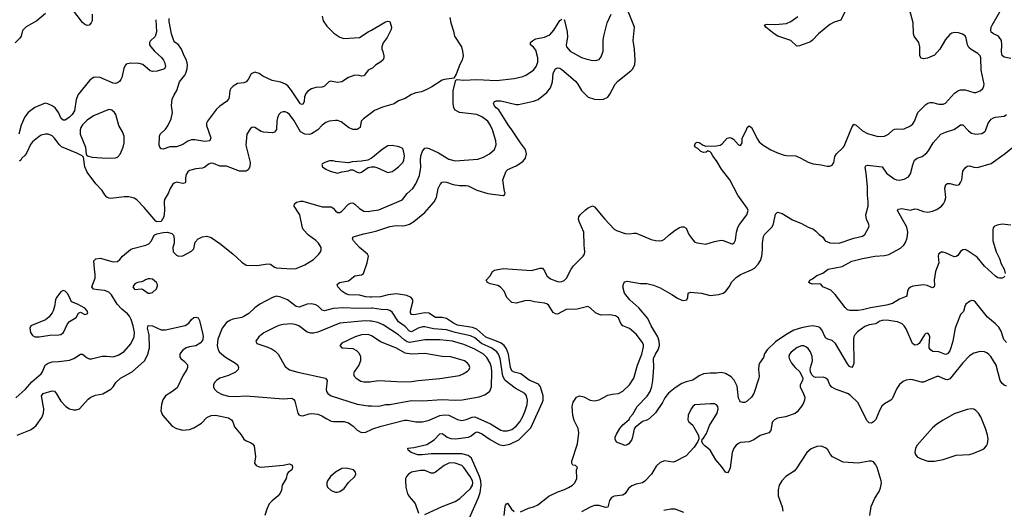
# Model space of a CAD drawing. Header units: inches. Extents: x 1834610 to 2027685, y 642842 to 774116.
# Tile 199 of 256: x 1896772 to 1905811, y 694108 to 698600. Entities that reach past the tile are written whole.
import ezdxf

# ---------------------------------------------------------------- set-up
doc = ezdxf.new("R2010")
doc.units = ezdxf.units.IN
doc.header["$MEASUREMENT"] = 0
doc.layers.add('B8699', color=7, linetype='Continuous')
doc.layers.add('B9609', color=7, linetype='Continuous')

msp = doc.modelspace()

# ---------------------------------------------------------------- linework, layer by layer
at = {"layer": 'B8699', "color": 5}
for points, elevation in [([(1897438, 698650), (1897436, 698590), (1897428.9, 698571.1), (1897410.3, 698549.7), (1897390, 698545.6), (1897370, 698555.1), (1897350, 698573.3), (1897250, 698704)], 480), ([(1897010, 698655.6), (1896929.4, 698590.6), (1896830, 698535.4), (1896799, 698501), (1896785.2, 698450), (1896774, 698430), (1896730, 698388.5)], 480), ([(1900000, 698151), (1899970, 698138), (1899938, 698090), (1899930, 698084), (1899910, 698081.2), (1899889.5, 698089.5), (1899850, 698091.5), (1899790, 698069.7), (1899730, 698029.8), (1899690, 698023.5), (1899625.3, 698034.7), (1899610, 698029.6), (1899570, 697989.6), (1899550, 697979.6), (1899490, 697977.7), (1899450, 697967.1), (1899416.4, 697943.6), (1899397.2, 697922.8), (1899387, 697893), (1899383.2, 697850), (1899370, 697821.3), (1899350, 697824.8), (1899345.6, 697830), (1899268, 697950), (1899233.8, 697993.8), (1899212.8, 698010), (1899170, 698027.3), (1899090, 698042), (1899003.3, 698083.3), (1898970, 698105.6), (1898930, 698119.3), (1898897.5, 698102.5), (1898868.9, 698051.1), (1898850, 698029.4), (1898830, 698020.7), (1898770, 698014.7), (1898730.5, 697990), (1898710.4, 697970), (1898702.4, 697950), (1898694.4, 697890), (1898687.3, 697870), (1898670, 697849.3), (1898610, 697807), (1898579.9, 697780.1), (1898494.9, 697670), (1898486.7, 697650), (1898486.9, 697630), (1898525.2, 697514.8), (1898516.3, 697490), (1898470, 697482.7), (1898378.7, 697498.7), (1898350, 697499.1), (1898315.8, 697484.2), (1898270, 697455.6), (1898210, 697434.5), (1898150, 697434), (1898090, 697412.7), (1898070, 697414), (1898057.2, 697430), (1898052.3, 697450), (1898055.1, 697530), (1898062.7, 697550), (1898110, 697595.8), (1898133.3, 697626.7), (1898163.5, 697690), (1898173.5, 697750), (1898166.5, 697813.5), (1898171.8, 697870), (1898190, 697911), (1898215.1, 697950), (1898238, 698030), (1898286.6, 698090), (1898297, 698110), (1898309.4, 698150), (1898312.7, 698190), (1898302, 698230), (1898280.7, 698270), (1898258.4, 698330), (1898230, 698369.3), (1898194.9, 698394.9), (1898186.5, 698406.5), (1898166.6, 698470), (1898144.4, 698584.4), (1898144.5, 698610)], 520), ([(1899548.4, 698631.6), (1899558.7, 698590), (1899590, 698541.6), (1899655.2, 698475.2), (1899710, 698439.3), (1899746.7, 698426.7), (1899890, 698438), (1899970, 698488.5), (1900000, 698505.5)], 520), ([(1898020.3, 698600.3), (1898028.5, 698490), (1898014.3, 698445.7), (1897970, 698404), (1897963, 698390), (1897964.4, 698370), (1897975.5, 698350), (1898010.5, 698310), (1898073.8, 698253.8), (1898090.8, 698230), (1898102.8, 698210), (1898110.7, 698170), (1898102, 698150), (1898032.5, 698127.5), (1897990, 698125.1), (1897969.4, 698130), (1897902.7, 698190), (1897870, 698198.7), (1897790, 698202.7), (1897750, 698191.3), (1897740.5, 698179.5), (1897726.7, 698153.3), (1897709.1, 698070), (1897700.8, 698050), (1897687.7, 698032.3), (1897670, 698019.8), (1897650, 698014.2), (1897630, 698016.4), (1897510, 698069.8), (1897470, 698073.1), (1897450, 698069.7), (1897415.6, 698044.4), (1897310, 697913), (1897291.3, 697868.7), (1897275.7, 697764.3), (1897255, 697730), (1897230, 697706.8), (1897190, 697677.3), (1897170, 697677.4), (1897154.1, 697694.1), (1897127.3, 697750), (1897096.3, 697790), (1897070, 697809.7), (1897030, 697828.2), (1897010, 697832.8), (1896990, 697828), (1896910, 697793.3), (1896850, 697748.3), (1896818.2, 697710), (1896786.6, 697633.4), (1896763, 697550)], 520), ([(1900000, 697744.9), (1899928, 697690), (1899908, 697670), (1899897.1, 697610), (1899870, 697593.3), (1899830, 697591.5), (1899790, 697611.6), (1899723.2, 697663.2), (1899690, 697674.5), (1899670, 697675.6), (1899612.3, 697667.7), (1899582.6, 697657.4), (1899550, 697633.3), (1899507.7, 697590), (1899450, 697551.5), (1899430, 697546.4), (1899390, 697549.8), (1899349.8, 697570), (1899290, 697678.4), (1899250, 697731.6), (1899230, 697747), (1899210, 697754.5), (1899190, 697756), (1899170.5, 697749.5), (1899150.4, 697729.6), (1899139, 697701), (1899131.7, 697668.3), (1899128.5, 697591.5), (1899111.8, 697568.2), (1899090, 697560.7), (1899010, 697568), (1898990, 697575.1), (1898930, 697611.6), (1898910, 697613.6), (1898890, 697602), (1898856.4, 697550), (1898847, 697450), (1898887.2, 697290), (1898883.9, 697250), (1898870, 697222), (1898850, 697210.9), (1898790, 697209.9), (1898670, 697254.8), (1898610, 697256.8), (1898550, 697281.5), (1898530, 697283.2), (1898505.8, 697274.2), (1898470, 697247.3), (1898450, 697239.2), (1898390, 697232.3), (1898330, 697215.9), (1898315.6, 697204.4), (1898301, 697179), (1898295, 697150), (1898294.3, 697110), (1898290, 697102.9), (1898270, 697097.4), (1898210, 697109.6), (1898190, 697101.6), (1898178.4, 697090), (1898154, 697050), (1898135.8, 697004.2), (1898102.4, 696950), (1898097.1, 696930), (1898100.5, 696850), (1898094.8, 696790), (1898070, 696749.2), (1898030, 696744), (1898022, 696750), (1897915.8, 696875.8), (1897847.3, 696947.3), (1897823.5, 696963.5), (1897774.8, 696974.8), (1897730, 696976.2), (1897610, 696959.8), (1897590, 696963.5), (1897573, 696973), (1897553.2, 696993.2), (1897530, 697032.3), (1897470, 697093), (1897390, 697201.1), (1897368.8, 697251.2), (1897358.4, 697338.4), (1897345.2, 697350), (1897296.2, 697376.2), (1897154.8, 697434.8), (1897133.5, 697453.5), (1897090, 697514.3), (1897070, 697534), (1897034, 697550), (1897010, 697551), (1896970, 697540.5), (1896950.2, 697529.8), (1896890, 697478), (1896870, 697453.6), (1896838.7, 697381.3), (1896822, 697358), (1896790.7, 697330), (1896781, 697310), (1896770, 697301.2)], 540), ([(1900000, 697329.7), (1899967.7, 697312.3), (1899910, 697301.2), (1899823.5, 697296.5), (1899790, 697288), (1899670, 697299.3), (1899650, 697305.2), (1899615.3, 697304.7), (1899572, 697290), (1899550, 697278), (1899544.7, 697270), (1899552, 697250), (1899582, 697230), (1899622, 697210), (1899690, 697191.3), (1899730, 697204.7), (1899790, 697212), (1899810, 697222), (1899830, 697222), (1899870, 697201), (1899890, 697196), (1899910, 697201), (1899970, 697242.8), (1900000, 697248.9)], 560), ([(1896736.8, 695130), (1896824.5, 695210), (1896882.3, 695277.7), (1896967.9, 695350), (1896981.2, 695370), (1897007.1, 695430), (1897032, 695450), (1897070, 695461.8), (1897130, 695464.5), (1897230, 695477.6), (1897270, 695491.4), (1897330, 695532), (1897350, 695530.4), (1897390, 695498.4), (1897410, 695488.7), (1897430, 695487.4), (1897530, 695512.7), (1897570, 695513.1), (1897630, 695506), (1897676.9, 695523.1), (1897730, 695556.9), (1897793.6, 695626.4), (1897822.8, 695690), (1897824.8, 695730), (1897813.4, 695790), (1897794, 695850), (1897779.2, 695879.2), (1897761.8, 695901.8), (1897710, 695944.4), (1897666.3, 695990), (1897614.6, 696074.6), (1897590, 696099.7), (1897550, 696116.4), (1897490, 696120.3), (1897448.8, 696128.8), (1897434.5, 696150), (1897465.4, 696230), (1897466.3, 696266.3), (1897458.4, 696310), (1897453.6, 696386.4), (1897470, 696406), (1897510, 696410.6), (1897630, 696377.3), (1897670, 696382.8), (1897690, 696398.8), (1897715.1, 696430), (1897790, 696490.4), (1897810, 696500.4), (1897929.6, 696530.4), (1897957.6, 696542.4), (1897981.2, 696570), (1897999, 696610), (1898012.9, 696627.1), (1898030, 696634.8), (1898090, 696647.7), (1898130, 696650.5), (1898170, 696638.8), (1898182.5, 696622.5), (1898190.4, 696590.4), (1898190.4, 696550.4), (1898179.1, 696510), (1898180.7, 696470), (1898210, 696440.7), (1898230, 696430.6), (1898270, 696433.4), (1898350, 696474.8), (1898370, 696498), (1898382, 696558), (1898409.3, 696590), (1898450, 696607.7), (1898490, 696612.7), (1898530, 696602), (1898610, 696546.7), (1898730, 696450.4), (1898810, 696374), (1898850, 696348), (1898950, 696344.9), (1899050, 696360.3), (1899075.6, 696355.6), (1899110, 696330.6), (1899130, 696322), (1899270, 696313.4), (1899310, 696316.5), (1899389.8, 696350.2), (1899470, 696401.3), (1899518.4, 696450), (1899532, 696470), (1899538, 696490), (1899538, 696510), (1899514, 696550), (1899490, 696575.1), (1899421.8, 696621.8), (1899374.6, 696674.6), (1899366.9, 696690), (1899342.4, 696810), (1899291.6, 696890), (1899294.5, 696910), (1899313.9, 696926.1), (1899350, 696936), (1899370, 696934.3), (1899550, 696881.8), (1899630, 696884.2), (1899650, 696872.2), (1899670, 696844.9), (1899690, 696831.8), (1899710, 696831.7), (1899730, 696842.6), (1899790, 696907.7), (1899810, 696917.6), (1899830, 696919), (1899850, 696908.9), (1899890, 696867.7), (1899930, 696843.9), (1899970, 696840.7), (1900000, 696845.1)], 540), ([(1900000, 696053.9), (1899990, 696053.6), (1899950, 696057.1), (1899890, 696072.2), (1899794.1, 696074.1), (1899765, 696085), (1899729.7, 696110), (1899693, 696150), (1899686.6, 696170), (1899709.2, 696190), (1899790, 696202.7), (1899850, 696248.8), (1899910, 696260.3), (1899926.6, 696270), (1899963.1, 696370), (1899973.3, 696430), (1899964, 696450), (1899892.8, 696510), (1899836.9, 696570), (1899825.6, 696590), (1899831.8, 696608.2), (1899930, 696635.8), (1900000, 696651)], 520), ([(1900000, 695952.2), (1899870, 695949.4), (1899744.4, 695955.6), (1899650, 695951.5), (1899569.8, 695929.8), (1899550, 695933.7), (1899511.3, 695971.3), (1899490, 695984.2), (1899450, 695992.8), (1899410, 695990.8), (1899336.5, 695963.5), (1899310, 695968.3), (1899230, 696029.8), (1899170, 696055.4), (1899130, 696062.4), (1899092.2, 696050), (1898977.1, 695990), (1898930, 695955.1), (1898876.3, 695903.7), (1898830, 695875.3), (1898810, 695867.7), (1898730, 695852.6), (1898699.9, 695840.1), (1898670, 695820.5), (1898630.3, 695770), (1898592.2, 695670), (1898584.2, 695610), (1898594, 695570), (1898607.4, 695550), (1898662.6, 695502.6), (1898754, 695450), (1898773.7, 695430), (1898782, 695410), (1898778, 695390), (1898753.5, 695366.5), (1898690, 695334.2), (1898610, 695309.7), (1898578, 695290), (1898560.5, 695270), (1898550.5, 695250), (1898550.5, 695230), (1898559.1, 695210), (1898585.1, 695185.1), (1898630, 695160.8), (1898690, 695146.9), (1898750, 695142), (1898850.9, 695149.1), (1899190, 695120.8), (1899270, 695126), (1899290, 695114), (1899298.9, 695098.9), (1899324.9, 694990), (1899335.5, 694975.5), (1899350, 694967.3), (1899370, 694965.5), (1899430, 694984.4), (1899452.8, 694987.2), (1899510, 694980.2), (1899546.4, 694966.4), (1899590, 694937), (1899630, 694917), (1899653.1, 694913.1), (1899750, 694912.6), (1899790, 694900.3), (1899833.4, 694870), (1899870, 694833.4), (1899910, 694812.7), (1899950, 694817), (1900000, 694838.5)], 540), ([(1896750, 694788.4), (1896870, 694837), (1896902.6, 694857.4), (1896923.3, 694876.7), (1896974.7, 694950), (1896991.2, 694990), (1896994, 695030), (1896971.6, 695150), (1896986.6, 695170), (1897070, 695194.4), (1897090, 695190.5), (1897110, 695167.3), (1897150, 695100.7), (1897196, 695050), (1897230, 695030.7), (1897270, 695020.7), (1897290, 695020.7), (1897322, 695030), (1897401.7, 695118.3), (1897424, 695136), (1897466.5, 695153.5), (1897534, 695166), (1897608.6, 695211.4), (1897629.6, 695230), (1897653.3, 695270), (1897696.9, 695310), (1897805.4, 695370), (1897916.4, 695470), (1897930.8, 695490), (1897949.3, 695530.7), (1897963.9, 695590), (1897961.1, 695710), (1897946.4, 695770), (1897950, 695793.4), (1897990, 695790.4), (1898070, 695753), (1898110, 695755.5), (1898290, 695794.3), (1898323.3, 695816.7), (1898350, 695850.5), (1898370, 695867.3), (1898390, 695870.8), (1898410, 695864.7), (1898421.1, 695841.1), (1898452.3, 695712.3), (1898454.9, 695690), (1898450, 695657.2), (1898430, 695631.6), (1898390, 695607.8), (1898330, 695599.6), (1898298.8, 695590), (1898270, 695569.4), (1898250, 695545.2), (1898242.4, 695530), (1898243.4, 695503.4), (1898250.7, 695490), (1898284.2, 695464.2), (1898312.2, 695432.2), (1898313.4, 695410), (1898306, 695390), (1898268.4, 695331.6), (1898217, 695223), (1898170, 695184.5), (1898110.8, 695150), (1898086.9, 695113.1), (1898073.4, 695070), (1898068, 695012), (1898083, 694970), (1898171.9, 694871.9), (1898210, 694848), (1898270, 694833.7), (1898330, 694840.3), (1898370, 694855.3), (1898441.4, 694898.6), (1898489, 694951), (1898530, 694968.9), (1898570, 694972.6), (1898690, 694947.2), (1898715.8, 694930), (1898728.4, 694910), (1898744.1, 694864.1), (1898806, 694790), (1898830, 694751.3), (1898850, 694736), (1898890, 694720.7), (1898910, 694707.7), (1898925.5, 694690), (1898938, 694590), (1898928, 694530), (1898942.8, 694510), (1898970, 694496.3), (1898990, 694493.4), (1899190, 694513), (1899250, 694526), (1899273.7, 694513.7), (1899277.3, 694490), (1899270, 694469.2), (1899235.3, 694444.7), (1899226.8, 694433.2), (1899218.8, 694390), (1899182.8, 694330), (1899176.3, 694283.7), (1899164.5, 694255.5), (1899146, 694230), (1899090, 694187), (1899063, 694157), (1899039.5, 694110), (1899023.1, 694050)], 520), ([(1900000, 695833.1), (1899990, 695835.2), (1899944.2, 695835.8), (1899710, 695815), (1899510, 695733.1), (1899470, 695723.8), (1899444.6, 695724.6), (1899410, 695734), (1899334, 695790), (1899310, 695801), (1899270, 695808.4), (1899190, 695803.5), (1899150, 695793.5), (1899110, 695776.4), (1899013.9, 695726.1), (1898967.7, 695690), (1898940.7, 695650), (1898948.5, 695628.5), (1899050, 695595.2), (1899090, 695576.9), (1899118.2, 695558.2), (1899143.6, 695530), (1899210, 695419.1), (1899250, 695386.4), (1899324.7, 695364.7), (1899579.3, 695310), (1899593.4, 695290), (1899585.2, 695210), (1899589.2, 695190), (1899601.3, 695170), (1899630, 695148.4), (1899870, 695073.8), (1899970, 695056.9), (1900000, 695055.9)], 560), ([(1900000, 695698.1), (1899970, 695712), (1899910.8, 695710), (1899850.5, 695690), (1899730, 695631.3), (1899711, 695610), (1899730.7, 695590.7), (1899830, 695583), (1899863.9, 695563.9), (1899884.9, 695544.9), (1899900.4, 695510), (1899902, 695470), (1899885.7, 695430), (1899842.6, 695370), (1899837.6, 695350), (1899842.4, 695330), (1899859.3, 695310), (1899903.9, 695283.9), (1899930, 695277.4), (1899990, 695278.3), (1900000, 695279.6)], 580)]:
    msp.add_lwpolyline(points, dxfattribs=dict(at, elevation=elevation))
for points, elevation in [([(1897590, 697775.1), (1897450, 697718), (1897390, 697677.6), (1897350, 697636.9), (1897331.8, 697610), (1897326, 697590), (1897328.1, 697550), (1897374.6, 697430), (1897382, 697362), (1897391, 697350), (1897438.4, 697338.4), (1897569.7, 697330.3), (1897650, 697332.4), (1897670, 697339.3), (1897694.9, 697365.1), (1897722, 697430), (1897731.6, 697470), (1897731.3, 697530), (1897716.9, 697570), (1897682, 697630), (1897656, 697730), (1897642.7, 697750), (1897617.2, 697770), (1897610, 697774.5)], 540), ([(1897970, 696223.7), (1897950, 696220.9), (1897925.8, 696214.2), (1897910, 696202), (1897890, 696195.3), (1897854, 696190), (1897830, 696178), (1897812, 696150), (1897822, 696130), (1897830, 696124.7), (1897890, 696132), (1897910, 696122), (1897950, 696091), (1897970, 696090.8), (1897990, 696097.3), (1898029.3, 696130), (1898037, 696157), (1898037, 696170), (1898026.6, 696190), (1897990, 696218.4)], 540), ([(1897170, 696114), (1897150, 696104), (1897108.8, 696051.2), (1897099.3, 696030), (1897090.4, 695970), (1897079.1, 695930), (1897070, 695909), (1897040.7, 695870), (1897010, 695846.6), (1896874, 695790), (1896864.7, 695770), (1896872, 695730), (1896890, 695702), (1896911.6, 695691.6), (1896950.9, 695690.9), (1897050, 695705.3), (1897130, 695707.2), (1897150, 695712.7), (1897175.1, 695730), (1897209.7, 695810.3), (1897229.7, 695830.3), (1897290, 695868), (1897312.9, 695907.1), (1897330, 695918), (1897370, 695896), (1897390, 695901), (1897396, 695910), (1897392.3, 695930), (1897370, 695954.5), (1897302, 695990), (1897246.6, 696010), (1897230, 696055.3), (1897210, 696088.7), (1897190, 696108.7)], 560), ([(1899770, 694485.2), (1899730, 694480.9), (1899670.4, 694449.6), (1899624, 694410), (1899597.3, 694370), (1899590.7, 694350), (1899590.8, 694330), (1899598.8, 694310), (1899630, 694280.7), (1899670, 694264), (1899690, 694264), (1899710, 694270.8), (1899750, 694299.1), (1899790, 694354), (1899849, 694410), (1899857.2, 694430), (1899854, 694450), (1899835.3, 694470)], 540)]:
    msp.add_lwpolyline(points, close=True, dxfattribs=dict(at, elevation=elevation))
at = {"layer": 'B9609', "color": 5}
for points, elevation in [([(1901370, 694083.9), (1901442.5, 694117.5), (1901490, 694131.9), (1901529.6, 694150), (1901630, 694227), (1901710.7, 694269.3), (1901774.5, 694290), (1901810, 694307.2), (1901846.3, 694330), (1901868, 694350), (1901887.1, 694390), (1901884.5, 694470), (1901892.3, 694490), (1901875.3, 694510), (1901850, 694513.2), (1901839.5, 694530), (1901840.5, 694550), (1901891.8, 694710), (1901905.1, 694810), (1901898, 694850), (1901862.3, 694922.3), (1901848.3, 694968.3), (1901842.9, 695050), (1901851.8, 695090), (1901883.3, 695136.7), (1901910, 695149.1), (1901950, 695140.9), (1902010, 695110.5), (1902050, 695101.6), (1902090, 695112.7), (1902170, 695153.7), (1902210, 695163.1), (1902270, 695168.8), (1902310, 695192), (1902369.7, 695250), (1902408.6, 695310), (1902442.9, 695430), (1902483.7, 695530), (1902498.7, 695598.7), (1902497.8, 695617.8), (1902490, 695639.5), (1902430, 695714), (1902370, 695765.6), (1902309.8, 695789.8), (1902291.7, 695811.7), (1902270, 695864.5), (1902242.7, 695882.7), (1902190, 695893.3), (1902110, 695889.8), (1902090, 695894.5), (1902058.4, 695910), (1902010, 695955.1), (1901987.3, 695967.3), (1901890, 695944.8), (1901790, 695939.8), (1901710, 695899.6), (1901690, 695900.7), (1901670, 695912.3), (1901630, 695977.6), (1901610, 695993), (1901590, 696000.5), (1901498, 696010), (1901450, 696023), (1901410, 696019.1), (1901330, 696000.5), (1901290, 696006.6), (1901242.7, 696050), (1901219.3, 696110), (1901185.3, 696145.3), (1901160.1, 696160.1), (1901090, 696177.6), (1901065.2, 696190), (1901054, 696210), (1901089.6, 696250.4), (1901113.2, 696290), (1901130, 696300.5), (1901210, 696315.8), (1901470, 696297.6), (1901550, 696320.4), (1901570, 696319.3), (1901590, 696297.3), (1901611.7, 696250), (1901643.5, 696223.5), (1901710, 696198.2), (1901730, 696195.2), (1901750, 696198), (1901770, 696208), (1901791.8, 696230), (1901834.4, 696310), (1901857.2, 696342.8), (1901944.8, 696430), (1901956, 696450), (1901961, 696470), (1901953.5, 696530), (1901949.8, 696649.8), (1901907.1, 696747.1), (1901901.5, 696770), (1901904.2, 696790), (1901916.5, 696810), (1901965.5, 696854.5), (1901990, 696873.3), (1902030, 696892.3), (1902050, 696883.1), (1902144.4, 696770), (1902230, 696678.4), (1902250, 696664.9), (1902330, 696639.3), (1902370, 696634.9), (1902410, 696642.4), (1902430, 696641.6), (1902570, 696583), (1902610, 696572.7), (1902650, 696570.5), (1902670, 696575.5), (1902690, 696587.7), (1902732.7, 696627.3), (1902789.3, 696670), (1902830, 696692.2), (1902850, 696698.4), (1902870, 696698.4), (1902890, 696686.8), (1902914, 696630), (1902950, 696579.3), (1902970, 696559.5), (1902990, 696552.2), (1903070, 696540.4), (1903150, 696566), (1903210, 696576.3), (1903230, 696574), (1903310, 696542.8), (1903316, 696544), (1903330, 696551.3), (1903343.7, 696576.3), (1903353.6, 696650), (1903365.6, 696694.4), (1903380.1, 696719.9), (1903448.2, 696810), (1903458, 696850), (1903451.3, 696870), (1903363.7, 696990), (1903290.6, 697130), (1903213.3, 697230), (1903176, 697296), (1903134.2, 697350), (1903118.2, 697378.2), (1903110, 697387.6), (1903090, 697396), (1903074.1, 697385.9), (1903050, 697381), (1903026.3, 697390), (1902997.7, 697417.7), (1902974, 697430), (1902965.2, 697450), (1902978, 697470), (1902990, 697476), (1903010, 697474.8), (1903044.7, 697450), (1903070, 697439.1), (1903170, 697441.6), (1903202, 697450), (1903220.1, 697459.9), (1903268, 697512), (1903290, 697519.1), (1903310, 697514), (1903323.8, 697503.8), (1903370, 697451), (1903390, 697446.8), (1903404, 697470), (1903404, 697510), (1903412.7, 697530), (1903444.5, 697590), (1903450, 697611.3), (1903470, 697626), (1903490, 697611.3), (1903544.4, 697504.4), (1903560.6, 697480.6), (1903596.3, 697450), (1903666.5, 697406.5), (1903730, 697377.3), (1903790, 697357.7), (1903810, 697352.9), (1903896, 697350), (1903950, 697326.4), (1904010, 697292.7), (1904056.1, 697276.1), (1904128.1, 697268.1), (1904184.7, 697255.3), (1904210, 697257.3), (1904230, 697266.8), (1904246, 697290), (1904255.3, 697344.7), (1904269.5, 697370), (1904330, 697426.4), (1904339.4, 697440.6), (1904410, 697610.7), (1904430, 697640.5), (1904450, 697633.7), (1904510, 697579), (1904555.8, 697555.8), (1904649.1, 697529.1), (1904710, 697530.3), (1904747, 697550), (1904790, 697588.4), (1904805.2, 697594.8), (1904830, 697598.9), (1904870, 697594.6), (1904890, 697597.4), (1904950, 697624.9), (1904970, 697643.8), (1904986.9, 697670), (1905017.7, 697750), (1905090, 697822.8), (1905110, 697835.6), (1905130, 697841.8), (1905150, 697841.8), (1905210, 697825.8), (1905250, 697824.6), (1905270, 697834), (1905353.6, 697926.4), (1905390, 697950.2), (1905410, 697956.2), (1905450, 697957.6), (1905530, 697933.4), (1905550, 697933.4), (1905590, 697946.4), (1905614.5, 697970), (1905623.6, 697990), (1905624.7, 698010), (1905597.3, 698137.3), (1905596.3, 698250), (1905587.8, 698270), (1905568.8, 698288.8), (1905505.1, 698325.1), (1905484.8, 698344.8), (1905473.5, 698370), (1905460.5, 698430), (1905450, 698452), (1905428.2, 698468.2), (1905390, 698478), (1905350, 698481.3), (1905330, 698475.1), (1905310, 698463.6), (1905270, 698416.9), (1905219.7, 698330), (1905170, 698276.1), (1905106.3, 698246.3), (1905070, 698241.5), (1905047.7, 698247.7), (1905034.3, 698270), (1905034.2, 698350), (1905025.8, 698390), (1904984.4, 698450), (1904975.9, 698470), (1904973.3, 698570), (1904929.7, 698729.7)], 480), ([(1905870, 698245.4), (1905810, 698256.3), (1905791, 698271), (1905783.7, 698303.7), (1905787.2, 698370), (1905783.5, 698410), (1905756.9, 698450), (1905710.8, 698470.8), (1905690, 698485.1), (1905685.5, 698505.5), (1905689.8, 698530), (1905699.8, 698550), (1905791, 698710)], 460), ([(1900000, 696651), (1900050, 696661.8), (1900170, 696703.2), (1900230, 696712.5), (1900290, 696708.3), (1900310, 696711.2), (1900350, 696724.9), (1900390, 696747.9), (1900491.1, 696830), (1900578.3, 696930), (1900596.9, 696970), (1900614.7, 697050), (1900631.2, 697088.8), (1900649.4, 697110.6), (1900667, 697113), (1900690, 697108.8), (1900750, 697087.1), (1900810, 697078.8), (1900870, 697080.2), (1900890, 697075.8), (1900970, 697036.9), (1901070, 697004.7), (1901210, 696988.5), (1901224.7, 696995.3), (1901229.2, 697010), (1901223.3, 697023.3), (1901205.7, 697130), (1901236.9, 697210), (1901253.9, 697226.1), (1901330, 697260.2), (1901390, 697300.2), (1901414.5, 697330), (1901425.3, 697370), (1901415, 697410), (1901369.2, 697469.2), (1901290, 697590.8), (1901255, 697635), (1901171.7, 697771.7), (1901147.4, 697790), (1901130.9, 697810), (1901122.3, 697830), (1901129.6, 697850), (1901150, 697856.5), (1901190, 697855.5), (1901330, 697822.8), (1901350, 697822.4), (1901490, 697851.7), (1901532.9, 697867.1), (1901610, 697932.2), (1901645.7, 697974.3), (1901663.8, 698030), (1901670, 698110.8), (1901690, 698148), (1901710, 698158.4), (1901730, 698155.8), (1901750, 698143.7), (1901875.7, 698035.7), (1901896.1, 698010), (1901929.4, 697949.4), (1901990.8, 697890), (1902050, 697870.4), (1902090, 697866.7), (1902130, 697870.4), (1902170, 697888), (1902190, 697917.3), (1902238.5, 698010), (1902263.7, 698036.3), (1902382.4, 698130), (1902400.5, 698150), (1902417.6, 698190), (1902420.7, 698230), (1902415.1, 698330), (1902402.9, 698410), (1902415.1, 698530), (1902361.7, 698670)], 520), ([(1900721.1, 698618.9), (1900728.5, 698570), (1900753.4, 698493.4), (1900762.4, 698450), (1900827.7, 698350), (1900838, 698310), (1900841.6, 698270), (1900832.7, 698230), (1900812.4, 698190), (1900778.8, 698101.2), (1900756.9, 698063.1), (1900672.5, 698052.5), (1900650, 698044.5), (1900556.7, 697983.3), (1900510, 697958.4), (1900461.4, 697938.6), (1900410, 697927.8), (1900370, 697913.3), (1900310, 697876.9), (1900250, 697855.1), (1900210, 697828.2), (1900103.1, 697796.9), (1900030, 697767.8), (1900000, 697744.9)], 540), ([(1900000, 696845.1), (1900070, 696855.2), (1900276.9, 696943.1), (1900290, 696952.2), (1900330, 697004.9), (1900379.8, 697050), (1900407.2, 697092.8), (1900443.1, 697170), (1900453.4, 697246.6), (1900449.9, 697310), (1900453.4, 697350), (1900470, 697393.4), (1900490, 697420.9), (1900510, 697425.8), (1900530, 697419.1), (1900617.3, 697377.3), (1900710, 697321.5), (1900770, 697304.2), (1900978.8, 697321.2), (1901030, 697338.7), (1901083.7, 697370), (1901129.5, 697410), (1901147.3, 697452.7), (1901144.2, 697490), (1901111, 697590), (1901095.3, 697630), (1901070, 697668), (1901015.1, 697710), (1900970, 697729.8), (1900809, 697749), (1900769, 697769), (1900756.9, 697790), (1900750.9, 697830), (1900751.3, 697950), (1900774.6, 698045.4), (1900788.4, 698051.6), (1900846.7, 698046.7), (1900970, 698051.4), (1901150, 698042.2), (1901310, 698059.7), (1901390, 698077.4), (1901417, 698090), (1901490, 698137), (1901514.2, 698170), (1901529.8, 698210), (1901527.9, 698250), (1901510, 698320.9), (1901490, 698347.8), (1901462, 698370), (1901461.6, 698390), (1901482, 698410), (1901510, 698424.2), (1901590, 698439.3), (1901637.6, 698462.4), (1901676.6, 698503.4), (1901730, 698593.4), (1901750, 698604.9)], 540), ([(1901770, 698601), (1901773.8, 698593.8), (1901799.1, 698490), (1901799.4, 698440.6), (1901788.8, 698370), (1901792.1, 698352.1), (1901826, 698310), (1901930, 698253.7), (1901970, 698239.5), (1902030, 698226.7), (1902070, 698228.2), (1902090, 698236.3), (1902110, 698258.8), (1902129.6, 698310), (1902128.4, 698410), (1902133.7, 698450), (1902166.4, 698570), (1902202.7, 698650)], 540), ([(1904350, 698678.7), (1904310, 698596.9), (1904250, 698578.8), (1904210, 698556.5), (1904104.2, 698470), (1904050, 698411.8), (1904030, 698396.9), (1903930, 698358.9), (1903910, 698357.6), (1903901.7, 698361.7), (1903849.8, 698409.8), (1903732, 698450), (1903697, 698470), (1903622.7, 698530), (1903608.7, 698550), (1903622.5, 698557.5), (1903640.1, 698559.9), (1903710, 698554.9), (1903810, 698564.6), (1903850, 698584.7), (1903915.8, 698630)], 480), ([(1900000, 698505.5), (1900130, 698579.1), (1900150, 698586), (1900170, 698582), (1900184, 698530), (1900181, 698510), (1900144.5, 698435.5), (1900110, 698388), (1900096, 698350), (1900096, 698330), (1900106.8, 698306.8), (1900114.8, 698270), (1900114.8, 698250), (1900107.5, 698232.5), (1900087.9, 698212.1), (1900038.5, 698181.5), (1900010, 698155.3), (1900000, 698151)], 520), ([(1905830, 695638), (1905807.2, 695667.2), (1905782.6, 695742.6), (1905759.6, 695779.6), (1905729.8, 695809.8), (1905655.6, 695870), (1905547.7, 696007.7), (1905530, 696020.9), (1905510, 696022.9), (1905490, 696015.1), (1905457.1, 695990), (1905447.2, 695970), (1905437.2, 695922.8), (1905410, 695894), (1905401.6, 695878.4), (1905358.2, 695770), (1905336.8, 695650), (1905321.1, 695590), (1905310, 695562), (1905290, 695535.6), (1905270, 695529.6), (1905210, 695551.1), (1905154.5, 695554.5), (1905132, 695570), (1905122.4, 695590), (1905120.5, 695610), (1905127, 695690), (1905120.9, 695710), (1905110, 695722.7), (1905090, 695720.9), (1905079.1, 695710), (1905030.4, 695629.6), (1905010, 695616), (1904990, 695612.7), (1904967, 695630), (1904910, 695765.1), (1904891.7, 695791.7), (1904871.8, 695810), (1904830, 695827.7), (1904730, 695842.6), (1904690, 695841.5), (1904667.1, 695832.9), (1904630, 695809.8), (1904570, 695798.9), (1904530, 695783.7), (1904463.6, 695736.4), (1904439.6, 695710), (1904430.2, 695690), (1904427.2, 695670), (1904428, 695450), (1904419.9, 695420.1), (1904410, 695409.3), (1904390, 695419.3), (1904370, 695443.7), (1904261.4, 695630), (1904230, 695656.4), (1904190, 695669.7), (1904170, 695682.4), (1904135.1, 695755.1), (1904116.4, 695776.4), (1904103, 695783), (1904049.8, 695789.8), (1904010, 695786.1), (1903950, 695772.8), (1903878.9, 695750), (1903804.5, 695710), (1903710, 695644.5), (1903632.5, 695570), (1903610, 695532.8), (1903599, 695501), (1903563.9, 695450), (1903556.2, 695430), (1903554.7, 695390), (1903561.3, 695330), (1903558, 695310), (1903510, 695169), (1903490, 695137.2), (1903450, 695101.2), (1903430, 695089.2), (1903410, 695089.2), (1903390, 695094), (1903383.3, 695103.3), (1903370, 695128.7), (1903358, 695238), (1903330, 695294), (1903304.4, 695324.4), (1903252.7, 695352.7), (1903210, 695362.3), (1903170, 695356), (1903110, 695357.3), (1903050, 695352.1), (1903010, 695332.4), (1902950, 695291.6), (1902890, 695277.7), (1902850, 695262), (1902790, 695223.2), (1902727.7, 695172.3), (1902693.5, 695130), (1902672, 695088), (1902610, 694992.6), (1902550, 694937.6), (1902530, 694924.5), (1902490, 694912.7), (1902421.1, 694858.9), (1902414, 694846), (1902398, 694770), (1902390, 694749), (1902364.7, 694710), (1902350, 694699), (1902330, 694694), (1902250, 694724), (1902237.2, 694750), (1902239.3, 694770), (1902250, 694798), (1902281.2, 694850), (1902310, 694884), (1902367.6, 694932.4), (1902374.5, 694950), (1902399.3, 694980.7), (1902441.6, 695050), (1902532.7, 695147.3), (1902558.3, 695190), (1902574.3, 695234.3), (1902585, 695290), (1902592, 695410), (1902590.6, 695490), (1902607.9, 695530), (1902634, 695570), (1902645.6, 695610), (1902642.4, 695650), (1902629.9, 695690), (1902569.9, 695790), (1902537, 695857), (1902455.9, 695955.9), (1902371.5, 696030), (1902324.2, 696090), (1902309.7, 696150.3), (1902316.6, 696183.4), (1902325.6, 696194.4), (1902350, 696201.6), (1902470, 696179.3), (1902530, 696178.4), (1902590, 696165.3), (1902650, 696141.3), (1902759.6, 696079.6), (1902810, 696044.4), (1902850, 696026.4), (1902870, 696023), (1902895.3, 696030), (1902905.2, 696050), (1902909.4, 696090.6), (1902930, 696101), (1903030, 696090.4), (1903110, 696070.5), (1903190, 696079.5), (1903228.5, 696091.5), (1903254, 696110), (1903283.6, 696150), (1903310, 696196.3), (1903350, 696235.5), (1903390, 696261.6), (1903490, 696303.8), (1903518.2, 696321.8), (1903550, 696355.5), (1903571.1, 696390), (1903583.9, 696430), (1903590.7, 696490), (1903590.8, 696550), (1903600.9, 696610), (1903610, 696630.3), (1903679.4, 696700.6), (1903691.5, 696728.5), (1903710, 696816), (1903730, 696834.8), (1903770, 696821.1), (1903864.9, 696764.9), (1903950.2, 696730.2), (1904010, 696697.6), (1904058, 696678), (1904080.6, 696660.6), (1904110, 696627.7), (1904144.2, 696604.2), (1904166.7, 696570), (1904210, 696552), (1904295.3, 696550), (1904430, 696597), (1904510, 696613.4), (1904531.5, 696628.5), (1904564, 696690), (1904569, 696710), (1904565.2, 696730), (1904546.6, 696770), (1904538, 696810), (1904559.5, 696890), (1904561.6, 696930), (1904553.7, 696990), (1904555.5, 697070), (1904543.1, 697190), (1904532, 697248), (1904540.5, 697259.5), (1904554.5, 697265.5), (1904688.7, 697248.7), (1904730, 697190.5), (1904799, 697139), (1904821, 697130), (1904847.5, 697127.5), (1904890, 697136.5), (1904930, 697158.9), (1904950, 697186), (1904970.8, 697269.2), (1904987.5, 697312.5), (1905010, 697328.4), (1905055.1, 697344.9), (1905100.5, 697379.5), (1905118.3, 697401.7), (1905157.6, 697470), (1905229.3, 697550.7), (1905270, 697568.9), (1905346.9, 697593.1), (1905373.2, 697606.8), (1905410, 697634.9), (1905430, 697634.6), (1905481.1, 697581.1), (1905510, 697559), (1905550, 697550.2), (1905603.8, 697556.2), (1905629.6, 697570), (1905638.3, 697581.7), (1905661.4, 697650), (1905690, 697688.9), (1905710, 697700.8), (1905730, 697705.8), (1905810, 697715.3), (1905830.8, 697729.2)], 460), ([(1900000, 697248.9), (1900009.2, 697250.8), (1900030, 697250.6), (1900050, 697243.8), (1900150, 697197.3), (1900190, 697207.7), (1900210, 697218), (1900250, 697250.5), (1900289.6, 697290), (1900298.9, 697310), (1900303, 697350), (1900291.9, 697411.9), (1900282.7, 697422.7), (1900254.8, 697434.8), (1900190, 697444.5), (1900150, 697441.6), (1900098, 697410), (1900010, 697335.1), (1900000, 697329.7)], 560), ([(1905814.6, 696245.4), (1905804.5, 696235.5), (1905790, 696229.4), (1905766, 696230), (1905750, 696232.7), (1905730, 696247), (1905630, 696339.7), (1905561.6, 696421.6), (1905470, 696483.6), (1905450, 696491.5), (1905430, 696489.5), (1905410, 696472.7), (1905383.1, 696436.9), (1905370, 696427.6), (1905350, 696425.6), (1905270, 696459.7), (1905250, 696466), (1905230, 696465.6), (1905207.6, 696450), (1905204.6, 696430), (1905208.7, 696370), (1905180.3, 696290), (1905168.2, 696210), (1905170, 696166), (1905166, 696150), (1905158, 696142), (1905150, 696139.3), (1905101.7, 696161.7), (1905070, 696168.6), (1904970, 696154.8), (1904950, 696146.3), (1904932.2, 696130), (1904922.6, 696110), (1904916.4, 696070), (1904910, 696060.9), (1904850, 696036.4), (1904784.2, 695995.8), (1904730, 695979.6), (1904583.6, 695956.4), (1904510, 695936.9), (1904468.5, 695931.5), (1904391.3, 695931.3), (1904370, 695938.4), (1904350, 695958), (1904259.1, 696079.1), (1904216.9, 696116.9), (1904146, 696150), (1904128, 696170), (1904116, 696176), (1904050, 696173.2), (1904030, 696179), (1904015.3, 696190), (1904024, 696210), (1904050, 696222), (1904088.5, 696251.5), (1904145.8, 696274.2), (1904194, 696310), (1904323.6, 696336.4), (1904410, 696385.5), (1904509.8, 696410.2), (1904622, 696430), (1904710, 696437.2), (1904750, 696444.9), (1904857.3, 696502.7), (1904889.1, 696530.9), (1904904.6, 696555.4), (1904920.2, 696599.8), (1904926, 696650), (1904915.9, 696695.9), (1904829.5, 696850), (1904839.5, 696860.5), (1904870, 696868.4), (1904950, 696853.4), (1904990, 696865.5), (1905010, 696862.4), (1905070, 696840.3), (1905110, 696834.7), (1905150, 696841.8), (1905190, 696859.6), (1905232.8, 696890), (1905251, 696910), (1905264.5, 696935.5), (1905273.1, 696970), (1905265.4, 697054.6), (1905273.1, 697086.9), (1905290, 697095.8), (1905310, 697097.4), (1905370, 697081.7), (1905390, 697083.7), (1905398.4, 697090), (1905410, 697104.9), (1905419.8, 697130), (1905431, 697209), (1905450, 697240.5), (1905470, 697255.5), (1905490, 697259.3), (1905530, 697246.4), (1905565.1, 697245.1), (1905690, 697280.2), (1905810, 697366), (1905930, 697461.5)], 440), ([(1905870, 696715.9), (1905790, 696724), (1905744.4, 696715.6), (1905718.6, 696701.4), (1905709.1, 696690), (1905704.9, 696670), (1905706.2, 696570), (1905736.9, 696470), (1905766.7, 696410), (1905781.2, 696361.2), (1905810.3, 696310), (1905819.3, 696270)], 440), ([(1900905, 694035), (1900985, 694215), (1900998, 694262), (1901009.2, 694330), (1901005.8, 694370), (1900994, 694410), (1900918.1, 694578.1), (1900890, 694601.5), (1900830, 694616.7), (1900550, 694616.7), (1900466.1, 694606.1), (1900427.7, 694607.7), (1900365.6, 694630), (1900338.4, 694650), (1900335.3, 694670), (1900390, 694676), (1900510, 694703.2), (1900575.8, 694744.2), (1900630, 694799.6), (1900650, 694802.4), (1900670, 694792.4), (1900696.9, 694770), (1900730, 694756.1), (1900773.8, 694753.8), (1900891.5, 694770), (1900917.7, 694782.3), (1900950, 694810.2), (1900970, 694818.3), (1901010, 694804.7), (1901090, 694747.2), (1901170, 694702.5), (1901210, 694692.5), (1901270, 694705.1), (1901354, 694746), (1901464.2, 694855.8), (1901570.8, 695090), (1901576.5, 695110), (1901576.8, 695150), (1901554.2, 695230), (1901535.8, 695255.8), (1901450, 695292.9), (1901371.2, 695351.2), (1901310, 695365.6), (1901290, 695379.8), (1901278.2, 695410), (1901260.4, 695530), (1901240.1, 695580.1), (1901218.3, 695610), (1901190.9, 695630.9), (1901150, 695651.3), (1901050, 695688.5), (1900970, 695760.9), (1900930, 695775), (1900790, 695798.8), (1900754.2, 695814.2), (1900690, 695858.4), (1900650, 695867), (1900590, 695867.9), (1900526.9, 695906.9), (1900490, 695911.2), (1900390, 695892.1), (1900370, 695894), (1900359.7, 695910), (1900358.8, 695930), (1900382.3, 696010), (1900382.2, 696030), (1900367.1, 696050), (1900327, 696070), (1900230, 696084.2), (1900155.7, 696075.7), (1900084.1, 696055.9), (1900000, 696053.9)], 520), ([(1900000, 694838.5), (1900015.1, 694844.9), (1900089.8, 694870.2), (1900305.9, 694925.9), (1900330, 694926.7), (1900410, 694909.1), (1900470, 694909.1), (1900530, 694925.4), (1900630, 694967.4), (1900670, 694974.5), (1900710.4, 694970), (1900790, 694932.8), (1900830, 694922.3), (1900869.2, 694930.8), (1900926.2, 694953.8), (1900950, 694954.8), (1901092.9, 694892.9), (1901190, 694833.7), (1901210, 694827.8), (1901250, 694827.8), (1901290, 694841), (1901330, 694871), (1901361.9, 694910), (1901390, 694958), (1901413.6, 695010), (1901430.4, 695070), (1901433, 695110), (1901424.5, 695150), (1901409.8, 695170), (1901320.5, 695220.5), (1901228.9, 695288.9), (1901208.6, 695330), (1901182.9, 695490), (1901167, 695530), (1901151.1, 695551.1), (1901105.2, 695585.2), (1901010, 695628), (1900950, 695680.4), (1900910, 695700.8), (1900769.9, 695729.9), (1900690, 695755.9), (1900570, 695762.8), (1900490, 695782.5), (1900470, 695782.6), (1900430, 695771.2), (1900370, 695735.4), (1900350, 695742.4), (1900310, 695785.8), (1900249.3, 695829.3), (1900190, 695917.8), (1900170, 695930.7), (1900150, 695936.8), (1900090, 695939.9), (1900010, 695952.5), (1900000, 695952.2)], 540), ([(1900000, 695055.9), (1900070, 695053.6), (1900130, 695067.9), (1900170, 695069.1), (1900370, 695105.5), (1900470, 695103), (1900650, 695114.3), (1900770, 695108.3), (1900832.7, 695112.7), (1900990, 695138.5), (1901043.3, 695156.7), (1901087.1, 695192.9), (1901101.7, 695230), (1901107.4, 695370), (1901103, 695410), (1901091.9, 695450), (1901061.8, 695501.8), (1901030.7, 695530), (1900950, 695577.7), (1900850, 695620.7), (1900746.6, 695650), (1900630, 695662.9), (1900490, 695663), (1900370, 695640.1), (1900350, 695638.7), (1900330, 695643.6), (1900302.1, 695662.1), (1900249.8, 695710), (1900110, 695801.3), (1900060.5, 695820.5), (1900000, 695833.1)], 560), ([(1900000, 695279.6), (1900070, 695288.9), (1900290, 695278.5), (1900370, 695281.2), (1900430, 695289.2), (1900630, 695307.3), (1900810, 695336.9), (1900843.7, 695350), (1900883.7, 695376.3), (1900898.4, 695390), (1900903.6, 695410), (1900896.9, 695430), (1900882.4, 695450), (1900856.2, 695470), (1900730, 695507.8), (1900650, 695508.3), (1900490, 695537.7), (1900368, 695532), (1900310, 695539.5), (1900230, 695586.4), (1900083, 695643), (1900017.6, 695690), (1900000, 695698.1)], 580), ([(1905830, 695237.7), (1905810, 695246), (1905790, 695263.1), (1905773.8, 695290), (1905735.7, 695430), (1905688, 695510), (1905670, 695529.6), (1905650, 695542), (1905630, 695551.2), (1905590, 695555.8), (1905530, 695541.1), (1905490, 695515.1), (1905430, 695450.8), (1905330, 695326.6), (1905310, 695306), (1905290, 695295.5), (1905270, 695298), (1905210, 695325.7), (1905190, 695326.5), (1905070, 695275.1), (1905050, 695273.3), (1904970, 695296.3), (1904950, 695297.6), (1904910, 695292), (1904881.1, 695278.9), (1904850, 695252.7), (1904823.4, 695216.6), (1904779.7, 695120.3), (1904770, 695109.7), (1904710, 695076), (1904687, 695053), (1904665.5, 695014.5), (1904630, 694931.6), (1904610, 694909.7), (1904590, 694898.7), (1904570, 694901.6), (1904550, 694922.9), (1904470, 695084.2), (1904394.9, 695154.9), (1904370.7, 695170.7), (1904260.7, 695210), (1904227.9, 695227.9), (1904209.7, 695250), (1904190, 695296), (1904172.4, 695312.4), (1904150, 695320.5), (1904076.6, 695316.6), (1904062.8, 695322.8), (1904043, 695343), (1904031.6, 695370), (1904029.6, 695390), (1904031.1, 695410), (1904049.8, 695470), (1904047.9, 695510), (1904030, 695553.3), (1904010, 695583), (1903990, 695599.7), (1903970, 695608.3), (1903950, 695608.4), (1903910, 695592.3), (1903852.7, 695550), (1903837.6, 695530), (1903832, 695510), (1903834.9, 695490), (1903857.4, 695450), (1903890, 695408.4), (1903934, 695370), (1903961, 695310), (1903958, 695290), (1903938, 695250), (1903938, 695230), (1903944.7, 695210), (1903962, 695182), (1903978, 695138), (1903977.3, 695110), (1903960.5, 695070), (1903910, 695003.6), (1903890, 694985.7), (1903802.3, 694957.7), (1903730, 694945), (1903700.9, 694930), (1903683.9, 694910), (1903676.1, 694890), (1903668.7, 694830), (1903650, 694808.2), (1903570, 694783.9), (1903510, 694745.1), (1903470, 694726.3), (1903390, 694720.5), (1903370, 694712.4), (1903350, 694697.3), (1903327.7, 694670), (1903311, 694630), (1903292.9, 694487.1), (1903282.6, 694457.4), (1903270, 694440.9), (1903250, 694447.3), (1903217.1, 694497.1), (1903163.2, 694563.2), (1903111.1, 694651.1), (1903061.2, 694690), (1903044, 694710), (1903035.3, 694730), (1903038, 694750), (1903050, 694762), (1903075.3, 694804.7), (1903103.8, 694876.2), (1903173.6, 694990), (1903184.5, 695030), (1903180.9, 695050), (1903170, 695065.2), (1903150, 695074.5), (1903110, 695077), (1902970, 695065.1), (1902950, 695051.8), (1902934.9, 695030), (1902907.7, 694970), (1902904, 694930), (1902914.8, 694910), (1902950, 694878.8), (1902962, 694862), (1903000.7, 694790), (1903006.8, 694770), (1903006, 694754), (1902998, 694730), (1902962.8, 694677.2), (1902890, 694598.4), (1902790, 694546.9), (1902770, 694541.1), (1902690, 694551.5), (1902650, 694538.4), (1902616.2, 694503.8), (1902571.7, 694430), (1902510, 694366), (1902488, 694352), (1902430, 694339), (1902390, 694322.2), (1902361.2, 694298.8), (1902330, 694253), (1902310, 694236), (1902230.2, 694229.8), (1902204.3, 694215.7), (1902186.2, 694190), (1902170, 694127.8), (1902150, 694124.1), (1902090, 694142.8), (1902050, 694142), (1902010, 694126.9), (1901930, 694085.6)], 480), ([(1904575.1, 694050), (1904587.3, 694132.7), (1904622.9, 694210), (1904660.7, 694270), (1904675.2, 694304.8), (1904683, 694350), (1904681.3, 694370), (1904642.7, 694490), (1904630, 694517), (1904610, 694542.9), (1904590, 694549.7), (1904570, 694549.7), (1904469.7, 694529.7), (1904330, 694540.4), (1904234.7, 694590), (1904214.3, 694610), (1904190, 694653.6), (1904170, 694672.3), (1904130, 694686.2), (1904090, 694682.8), (1904038.8, 694661.2), (1903997.4, 694630), (1903901.2, 694478.8), (1903881.1, 694458.9), (1903806.4, 694410), (1903768.4, 694370), (1903743.1, 694330), (1903733.3, 694286.7), (1903733.7, 694230), (1903770, 694131.3), (1903776.5, 694090)], 520), ([(1900490, 694061.5), (1900650, 694133.7), (1900770, 694179.1), (1900812.3, 694207.7), (1900910, 694299.7), (1900927.9, 694330), (1900930.9, 694350), (1900927.7, 694370), (1900906.9, 694410), (1900850, 694491.8), (1900830.8, 694510.8), (1900770.9, 694530.9), (1900730, 694533.9), (1900710, 694530.5), (1900667.4, 694510), (1900590, 694448.4), (1900570, 694439.1), (1900550, 694439.1), (1900490, 694463.1), (1900450, 694464.4), (1900370, 694448.3), (1900341.6, 694430), (1900323.8, 694410), (1900314.4, 694390), (1900312.2, 694367.8), (1900317, 694310), (1900333.4, 694250), (1900346.2, 694226.2), (1900402.2, 694162.2), (1900431.8, 694071.8)], 540), ([(1901218.4, 694050), (1901230, 694134), (1901232.9, 694147.1), (1901242, 694158), (1901250, 694164.7), (1901286.4, 694110), (1901310, 694088.9)], 480), ([(1902870, 694078.8), (1902788.2, 694108.2), (1902750, 694108.4), (1902683.7, 694096.3)], 520)]:
    msp.add_lwpolyline(points, dxfattribs=dict(at, elevation=elevation))
at = {"layer": 'B9609', "color": 5, "elevation": 520}
msp.add_lwpolyline([(1905511, 695031), (1905470, 695024.4), (1905350, 694982.4), (1905250, 694926.2), (1905190, 694888.3), (1905150, 694855.8), (1905010, 694695.1), (1904995.5, 694670), (1904990.5, 694630.5), (1904996.3, 694610), (1905010.4, 694590.4), (1905046, 694570), (1905110, 694550.4), (1905170, 694548.9), (1905250, 694564.7), (1905370, 694603.6), (1905490, 694611.7), (1905530, 694621.7), (1905610, 694657.6), (1905629.4, 694670), (1905647.3, 694690), (1905656.9, 694710), (1905661.1, 694750), (1905655.6, 694790), (1905639.2, 694850), (1905594.9, 694954.9), (1905573.3, 694990), (1905550, 695015.6), (1905530, 695027.8)], close=True, dxfattribs=at)

doc.saveas('drawing.dxf')
